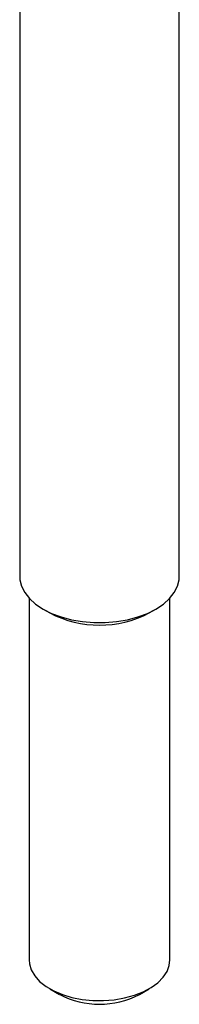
# Model space of a CAD drawing. Header units: millimetres. Extents: x 0 to 297, y 0 to 210.
# Tile 58 of 60: x 247.18 to 250.58, y 143.47 to 164.43. Entities that reach past the tile are written whole.
import ezdxf

# ---------------------------------------------------------------- set-up
doc = ezdxf.new("R2010")
doc.units = ezdxf.units.MM

msp = doc.modelspace()

# ---------------------------------------------------------------- linework, layer by layer
at = {"color": 7, "linetype": 'Continuous', "lineweight": 25}
for p, q in [((247.181, 173.172), (247.181, 152.576)), ((250.581, 152.576), (250.581, 173.172)), ((247.381, 152.114), (247.381, 144.411)), ((250.381, 144.411), (250.381, 152.114)), ((247.679, 151.882), (247.82, 151.8)), ((249.942, 151.8), (250.083, 151.882)), ((247.82, 143.798), (248.032, 143.676)), ((249.73, 143.676), (249.942, 143.798))]:
    msp.add_line(p, q, dxfattribs=at)
at = {"color": 7, "linetype": 'Continuous', "lineweight": 25, "flags": 128}
for points in [[(247.181, 152.576), (247.185, 152.506), (247.22, 152.367), (247.288, 152.233), (247.389, 152.106), (247.52, 151.988), (247.679, 151.882), (247.862, 151.79), (248.066, 151.715), (248.287, 151.656), (248.52, 151.617), (248.76, 151.597), (249.002, 151.597), (249.242, 151.617), (249.475, 151.656), (249.696, 151.715), (249.9, 151.79), (250.083, 151.882), (250.242, 151.988), (250.373, 152.106), (250.474, 152.233), (250.542, 152.367), (250.577, 152.506), (250.581, 152.576)], [(247.381, 144.411), (247.388, 144.328), (247.427, 144.197), (247.501, 144.072), (247.606, 143.954), (247.742, 143.847), (247.905, 143.753), (248.09, 143.675), (248.294, 143.614), (248.511, 143.571), (248.737, 143.549), (248.967, 143.546), (249.195, 143.564), (249.415, 143.601), (249.623, 143.658), (249.813, 143.732), (249.981, 143.822), (250.124, 143.926), (250.238, 144.041), (250.319, 144.165), (250.367, 144.295), (250.381, 144.411)]]:
    msp.add_lwpolyline(points, dxfattribs=at)
at = {"color": 7, "linetype": 'Continuous', "lineweight": 25}
for centre, radius, start, end in [((248.881, 153.831), 2.291, 242.4235, 297.5819), ((248.881, 145.29), 1.823, 242.2618, 297.7382)]:
    msp.add_arc(centre, radius, start, end, dxfattribs=at)

doc.saveas('drawing.dxf')
